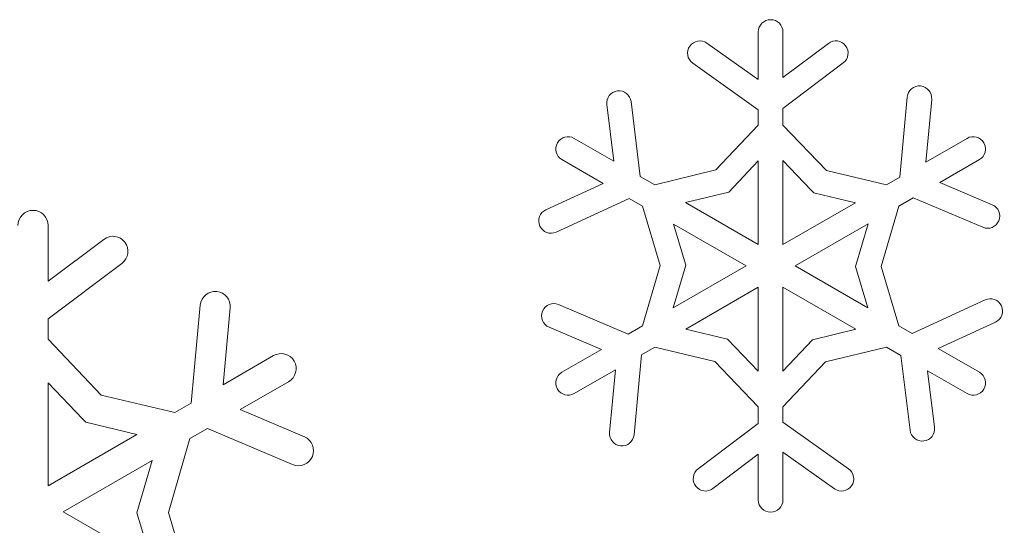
# Model space of a CAD drawing. Header units: centimetres. Extents: x -132 to 124, y -95 to 91.
# Tile 31 of 56: x -74.28 to -69.78, y 68.64 to 70.95. Entities that reach past the tile are written whole.
import ezdxf

# ---------------------------------------------------------------- set-up
doc = ezdxf.new("R2010")
doc.units = ezdxf.units.CM
doc.header["$MEASUREMENT"] = 0
doc.layers.add('Layer 1', color=7, linetype='Continuous')

msp = doc.modelspace()

# ---------------------------------------------------------------- linework, layer by layer
at = {"layer": 'Layer 1', "lineweight": 5}
for points in [[(-70.9028, 70.89576), (-70.9028, 70.92675), (-70.87737, 70.952), (-70.84638, 70.952)], [(-70.84638, 70.952), (-70.81556, 70.952), (-70.79014, 70.92675), (-70.79014, 70.89576)], [(-71.82063, 70.38939), (-71.80513, 70.41621), (-71.77065, 70.42544), (-71.74384, 70.40994)], [(-69.9491, 70.40994), (-69.92211, 70.42544), (-69.88763, 70.41621), (-69.87213, 70.38939)], [(-71.80008, 70.3126), (-71.82689, 70.3281), (-71.8363, 70.36275), (-71.82063, 70.38939)], [(-69.87213, 70.38939), (-69.85663, 70.36275), (-69.86586, 70.3281), (-69.89285, 70.3126)], [(-74.28541, 70.01206), (-74.28541, 70.04984), (-74.25442, 70.08101), (-74.21646, 70.08101)], [(-74.21646, 70.08101), (-74.17867, 70.08101), (-74.14768, 70.04984), (-74.14768, 70.01206)], [(-73.11771, 69.41741), (-73.08497, 69.43639), (-73.04266, 69.42507), (-73.02368, 69.39234)], [(-73.02368, 69.39234), (-73.0047, 69.35943), (-73.01619, 69.31711), (-73.04893, 69.29831)], [(-71.82063, 69.26453), (-71.8363, 69.29117), (-71.82689, 69.32582), (-71.80008, 69.34132)], [(-69.89285, 69.34132), (-69.86586, 69.32582), (-69.85663, 69.29117), (-69.87213, 69.26453)], [(-71.74384, 69.24398), (-71.77065, 69.22831), (-71.80513, 69.23771), (-71.82063, 69.26453)], [(-69.87213, 69.26453), (-69.88763, 69.23771), (-69.92211, 69.22831), (-69.9491, 69.24398)], [(-70.84638, 68.70192), (-70.87737, 68.70192), (-70.9028, 68.72734), (-70.9028, 68.75816)], [(-70.79014, 68.75816), (-70.79014, 68.72734), (-70.81556, 68.70192), (-70.84638, 68.70192)]]:
    msp.add_open_spline(points, degree=3, dxfattribs=at)
for points, knots in [([(-71.20265, 70.75332), (-71.22807, 70.77143), (-71.23381, 70.80643), (-71.21588, 70.83168), (-71.21588, 70.83168), (-71.19794, 70.85675), (-71.16294, 70.86268), (-71.1377, 70.84474)], [0, 0, 0, 0, 0.3333333, 0.3333333, 0.3333333, 0.3333333, 1, 1, 1, 1]), ([(-71.1377, 70.84474), (-71.1377, 70.84474), (-70.9028, 70.6781), (-70.9028, 70.6781), (-70.9028, 70.6781), (-70.9028, 70.6781), (-70.9028, 70.89576), (-70.9028, 70.89576)], [0, 0, 0, 0, 0.3333333, 0.3333333, 0.3333333, 0.3333333, 1, 1, 1, 1]), ([(-70.79014, 70.89576), (-70.79014, 70.89576), (-70.79014, 70.68768), (-70.79014, 70.68768), (-70.79014, 70.68768), (-70.79014, 70.68768), (-70.58257, 70.84387), (-70.58257, 70.84387)], [0, 0, 0, 0, 0.3333333, 0.3333333, 0.3333333, 0.3333333, 1, 1, 1, 1]), ([(-70.58257, 70.84387), (-70.55785, 70.86268), (-70.52267, 70.85763), (-70.50387, 70.8329), (-70.50387, 70.8329), (-70.48541, 70.80817), (-70.49011, 70.77283), (-70.51501, 70.75419)], [0, 0, 0, 0, 0.3333333, 0.3333333, 0.3333333, 0.3333333, 1, 1, 1, 1]), ([(-71.48369, 70.57763), (-71.48369, 70.57763), (-71.4419, 70.23564), (-71.4419, 70.23564), (-71.4419, 70.23564), (-71.4419, 70.23564), (-71.37573, 70.19751), (-71.37573, 70.19751), (-71.37573, 70.19751), (-71.37573, 70.19751), (-71.09643, 70.26542), (-71.09643, 70.26542), (-71.09643, 70.26542), (-71.09643, 70.26542), (-70.9028, 70.47054), (-70.9028, 70.47054), (-70.9028, 70.47054), (-70.9028, 70.47054), (-70.9028, 70.54054), (-70.9028, 70.54054), (-70.9028, 70.54054), (-70.9028, 70.54054), (-71.20265, 70.75332), (-71.20265, 70.75332)], [0, 0, 0, 0, 0.1428571, 0.1428571, 0.1428571, 0.1428571, 0.2857143, 0.2857143, 0.2857143, 0.2857143, 0.4285714, 0.4285714, 0.4285714, 0.4285714, 0.5714286, 0.5714286, 0.5714286, 0.5714286, 0.7142857, 0.7142857, 0.7142857, 0.7142857, 1, 1, 1, 1]), ([(-70.51501, 70.75419), (-70.51501, 70.75419), (-70.79014, 70.54681), (-70.79014, 70.54681), (-70.79014, 70.54681), (-70.79014, 70.54681), (-70.79014, 70.47071), (-70.79014, 70.47071), (-70.79014, 70.47071), (-70.79014, 70.47071), (-70.5918, 70.26298), (-70.5918, 70.26298), (-70.5918, 70.26298), (-70.5918, 70.26298), (-70.31703, 70.19751), (-70.31703, 70.19751), (-70.31703, 70.19751), (-70.31703, 70.19751), (-70.25661, 70.23251), (-70.25661, 70.23251), (-70.25661, 70.23251), (-70.25661, 70.23251), (-70.2223, 70.5987), (-70.2223, 70.5987)], [0, 0, 0, 0, 0.1428571, 0.1428571, 0.1428571, 0.1428571, 0.2857143, 0.2857143, 0.2857143, 0.2857143, 0.4285714, 0.4285714, 0.4285714, 0.4285714, 0.5714286, 0.5714286, 0.5714286, 0.5714286, 0.7142857, 0.7142857, 0.7142857, 0.7142857, 1, 1, 1, 1]), ([(-70.2223, 70.5987), (-70.21934, 70.62952), (-70.192, 70.65215), (-70.16118, 70.64937), (-70.16118, 70.64937), (-70.13036, 70.64623), (-70.10773, 70.6189), (-70.11069, 70.58808)], [0, 0, 0, 0, 0.3333333, 0.3333333, 0.3333333, 0.3333333, 1, 1, 1, 1]), ([(-71.5953, 70.56387), (-71.59896, 70.59469), (-71.57719, 70.62273), (-71.5462, 70.62656), (-71.5462, 70.62656), (-71.51555, 70.63039), (-71.48752, 70.60845), (-71.48369, 70.57763)], [0, 0, 0, 0, 0.3333333, 0.3333333, 0.3333333, 0.3333333, 1, 1, 1, 1]), ([(-70.11069, 70.58808), (-70.11069, 70.58808), (-70.1375, 70.30129), (-70.1375, 70.30129), (-70.1375, 70.30129), (-70.1375, 70.30129), (-69.9491, 70.40994), (-69.9491, 70.40994)], [0, 0, 0, 0, 0.3333333, 0.3333333, 0.3333333, 0.3333333, 1, 1, 1, 1]), ([(-71.74384, 70.40994), (-71.74384, 70.40994), (-71.56344, 70.30599), (-71.56344, 70.30599), (-71.56344, 70.30599), (-71.56344, 70.30599), (-71.5953, 70.56387), (-71.5953, 70.56387)], [0, 0, 0, 0, 0.3333333, 0.3333333, 0.3333333, 0.3333333, 1, 1, 1, 1]), ([(-71.87339, 70.0838), (-71.87339, 70.0838), (-71.61167, 70.20395), (-71.61167, 70.20395), (-71.61167, 70.20395), (-71.61167, 70.20395), (-71.80008, 70.3126), (-71.80008, 70.3126)], [0, 0, 0, 0, 0.3333333, 0.3333333, 0.3333333, 0.3333333, 1, 1, 1, 1]), ([(-71.23521, 70.11636), (-71.23521, 70.11636), (-70.9028, 69.92447), (-70.9028, 69.92447), (-70.9028, 69.92447), (-70.9028, 69.92447), (-70.9028, 70.30703), (-70.9028, 70.30703), (-70.9028, 70.30703), (-70.9028, 70.30703), (-71.03775, 70.16442), (-71.03775, 70.16442), (-71.03775, 70.16442), (-71.03775, 70.16442), (-71.23521, 70.11636), (-71.23521, 70.11636)], [0, 0, 0, 0, 0.2, 0.2, 0.2, 0.2, 0.4, 0.4, 0.4, 0.4, 0.6, 0.6, 0.6, 0.6, 1, 1, 1, 1]), ([(-70.79014, 70.30825), (-70.79014, 70.30825), (-70.79014, 69.92447), (-70.79014, 69.92447), (-70.79014, 69.92447), (-70.79014, 69.92447), (-70.45894, 70.11566), (-70.45894, 70.11566), (-70.45894, 70.11566), (-70.45894, 70.11566), (-70.64979, 70.16129), (-70.64979, 70.16129), (-70.64979, 70.16129), (-70.64979, 70.16129), (-70.66145, 70.1733), (-70.66145, 70.1733), (-70.66145, 70.1733), (-70.66145, 70.1733), (-70.79014, 70.30825), (-70.79014, 70.30825)], [0, 0, 0, 0, 0.1666667, 0.1666667, 0.1666667, 0.1666667, 0.3333333, 0.3333333, 0.3333333, 0.3333333, 0.5, 0.5, 0.5, 0.5, 0.6666667, 0.6666667, 0.6666667, 0.6666667, 1, 1, 1, 1]), ([(-69.89285, 70.3126), (-69.89285, 70.3126), (-70.07307, 70.20865), (-70.07307, 70.20865), (-70.07307, 70.20865), (-70.07307, 70.20865), (-69.834, 70.10696), (-69.834, 70.10696)], [0, 0, 0, 0, 0.3333333, 0.3333333, 0.3333333, 0.3333333, 1, 1, 1, 1]), ([(-69.87753, 70.00353), (-69.87753, 70.00353), (-70.19479, 70.1383), (-70.19479, 70.1383), (-70.19479, 70.1383), (-70.19479, 70.1383), (-70.26079, 70.10017), (-70.26079, 70.10017), (-70.26079, 70.10017), (-70.26079, 70.10017), (-70.34158, 69.82452), (-70.34158, 69.82452), (-70.34158, 69.82452), (-70.34158, 69.82452), (-70.26079, 69.55393), (-70.26079, 69.55393), (-70.26079, 69.55393), (-70.26079, 69.55393), (-70.20036, 69.51893), (-70.20036, 69.51893), (-70.20036, 69.51893), (-70.20036, 69.51893), (-69.86604, 69.67233), (-69.86604, 69.67233)], [0, 0, 0, 0, 0.1428571, 0.1428571, 0.1428571, 0.1428571, 0.2857143, 0.2857143, 0.2857143, 0.2857143, 0.4285714, 0.4285714, 0.4285714, 0.4285714, 0.5714286, 0.5714286, 0.5714286, 0.5714286, 0.7142857, 0.7142857, 0.7142857, 0.7142857, 1, 1, 1, 1]), ([(-71.81505, 69.65039), (-71.81505, 69.65039), (-71.49797, 69.51579), (-71.49797, 69.51579), (-71.49797, 69.51579), (-71.49797, 69.51579), (-71.43197, 69.55393), (-71.43197, 69.55393), (-71.43197, 69.55393), (-71.43197, 69.55393), (-71.35118, 69.8294), (-71.35118, 69.8294), (-71.35118, 69.8294), (-71.35118, 69.8294), (-71.43197, 70.10017), (-71.43197, 70.10017), (-71.43197, 70.10017), (-71.43197, 70.10017), (-71.49257, 70.13517), (-71.49257, 70.13517), (-71.49257, 70.13517), (-71.49257, 70.13517), (-71.82672, 69.98159), (-71.82672, 69.98159)], [0, 0, 0, 0, 0.1428571, 0.1428571, 0.1428571, 0.1428571, 0.2857143, 0.2857143, 0.2857143, 0.2857143, 0.4285714, 0.4285714, 0.4285714, 0.4285714, 0.5714286, 0.5714286, 0.5714286, 0.5714286, 0.7142857, 0.7142857, 0.7142857, 0.7142857, 1, 1, 1, 1]), ([(-69.834, 70.10696), (-69.80527, 70.09494), (-69.79186, 70.06203), (-69.80405, 70.03348), (-69.80405, 70.03348), (-69.81624, 70.00475), (-69.84915, 69.99134), (-69.87753, 70.00353)], [0, 0, 0, 0, 0.3333333, 0.3333333, 0.3333333, 0.3333333, 1, 1, 1, 1]), ([(-71.82672, 69.98159), (-71.85493, 69.9687), (-71.88836, 69.98124), (-71.90107, 70.00927), (-71.90107, 70.00927), (-71.91396, 70.03748), (-71.9016, 70.07074), (-71.87339, 70.0838)], [0, 0, 0, 0, 0.3333333, 0.3333333, 0.3333333, 0.3333333, 1, 1, 1, 1]), ([(-74.14768, 70.01206), (-74.14768, 70.01206), (-74.14768, 69.75731), (-74.14768, 69.75731), (-74.14768, 69.75731), (-74.14768, 69.75731), (-73.89345, 69.9485), (-73.89345, 69.9485)], [0, 0, 0, 0, 0.3333333, 0.3333333, 0.3333333, 0.3333333, 1, 1, 1, 1]), ([(-71.29145, 69.63507), (-71.29145, 69.63507), (-70.95904, 69.82696), (-70.95904, 69.82696), (-70.95904, 69.82696), (-70.95904, 69.82696), (-71.29023, 70.01815), (-71.29023, 70.01815), (-71.29023, 70.01815), (-71.29023, 70.01815), (-71.23416, 69.83009), (-71.23416, 69.83009), (-71.23416, 69.83009), (-71.23416, 69.83009), (-71.29145, 69.63507), (-71.29145, 69.63507)], [0, 0, 0, 0, 0.2, 0.2, 0.2, 0.2, 0.4, 0.4, 0.4, 0.4, 0.6, 0.6, 0.6, 0.6, 1, 1, 1, 1]), ([(-70.40148, 70.01902), (-70.40148, 70.01902), (-70.73389, 69.82696), (-70.73389, 69.82696), (-70.73389, 69.82696), (-70.73389, 69.82696), (-70.40253, 69.63577), (-70.40253, 69.63577), (-70.40253, 69.63577), (-70.40253, 69.63577), (-70.45877, 69.82383), (-70.45877, 69.82383), (-70.45877, 69.82383), (-70.45877, 69.82383), (-70.40148, 70.01902), (-70.40148, 70.01902)], [0, 0, 0, 0, 0.2, 0.2, 0.2, 0.2, 0.4, 0.4, 0.4, 0.4, 0.6, 0.6, 0.6, 0.6, 1, 1, 1, 1]), ([(-73.89345, 69.9485), (-73.86315, 69.97149), (-73.81997, 69.96557), (-73.79716, 69.93527), (-73.79716, 69.93527), (-73.77435, 69.9048), (-73.78044, 69.86179), (-73.81074, 69.8388)], [0, 0, 0, 0, 0.3333333, 0.3333333, 0.3333333, 0.3333333, 1, 1, 1, 1]), ([(-73.81074, 69.8388), (-73.81074, 69.8388), (-74.14768, 69.5851), (-74.14768, 69.5851), (-74.14768, 69.5851), (-74.14768, 69.5851), (-74.14768, 69.49176), (-74.14768, 69.49176), (-74.14768, 69.49176), (-74.14768, 69.49176), (-73.90477, 69.23736), (-73.90477, 69.23736), (-73.90477, 69.23736), (-73.90477, 69.23736), (-73.56853, 69.15726), (-73.56853, 69.15726), (-73.56853, 69.15726), (-73.56853, 69.15726), (-73.49452, 69.2001), (-73.49452, 69.2001), (-73.49452, 69.2001), (-73.49452, 69.2001), (-73.45238, 69.64848), (-73.45238, 69.64848)], [0, 0, 0, 0, 0.1428571, 0.1428571, 0.1428571, 0.1428571, 0.2857143, 0.2857143, 0.2857143, 0.2857143, 0.4285714, 0.4285714, 0.4285714, 0.4285714, 0.5714286, 0.5714286, 0.5714286, 0.5714286, 0.7142857, 0.7142857, 0.7142857, 0.7142857, 1, 1, 1, 1]), ([(-73.45238, 69.64848), (-73.44873, 69.68609), (-73.41529, 69.71378), (-73.37751, 69.71029), (-73.37751, 69.71029), (-73.33972, 69.70664), (-73.31204, 69.6732), (-73.31569, 69.63542)], [0, 0, 0, 0, 0.3333333, 0.3333333, 0.3333333, 0.3333333, 1, 1, 1, 1]), ([(-70.9028, 69.34584), (-70.9028, 69.34584), (-70.9028, 69.72962), (-70.9028, 69.72962), (-70.9028, 69.72962), (-70.9028, 69.72962), (-71.23399, 69.53826), (-71.23399, 69.53826), (-71.23399, 69.53826), (-71.23399, 69.53826), (-71.04297, 69.49281), (-71.04297, 69.49281), (-71.04297, 69.49281), (-71.04297, 69.49281), (-70.9028, 69.34584), (-70.9028, 69.34584)], [0, 0, 0, 0, 0.2, 0.2, 0.2, 0.2, 0.4, 0.4, 0.4, 0.4, 0.6, 0.6, 0.6, 0.6, 1, 1, 1, 1]), ([(-70.45772, 69.53756), (-70.45772, 69.53756), (-70.79014, 69.72962), (-70.79014, 69.72962), (-70.79014, 69.72962), (-70.79014, 69.72962), (-70.79014, 69.34689), (-70.79014, 69.34689), (-70.79014, 69.34689), (-70.79014, 69.34689), (-70.65519, 69.48967), (-70.65519, 69.48967), (-70.65519, 69.48967), (-70.65519, 69.48967), (-70.45772, 69.53756), (-70.45772, 69.53756)], [0, 0, 0, 0, 0.2, 0.2, 0.2, 0.2, 0.4, 0.4, 0.4, 0.4, 0.6, 0.6, 0.6, 0.6, 1, 1, 1, 1]), ([(-71.85893, 69.54696), (-71.88749, 69.55915), (-71.9009, 69.59206), (-71.88871, 69.62062), (-71.88871, 69.62062), (-71.8767, 69.64918), (-71.84361, 69.66258), (-71.81505, 69.65039)], [0, 0, 0, 0, 0.3333333, 0.3333333, 0.3333333, 0.3333333, 1, 1, 1, 1]), ([(-69.86604, 69.67233), (-69.838, 69.68522), (-69.80457, 69.67268), (-69.79168, 69.64465), (-69.79168, 69.64465), (-69.7788, 69.61644), (-69.79116, 69.58318), (-69.81937, 69.5703)], [0, 0, 0, 0, 0.3333333, 0.3333333, 0.3333333, 0.3333333, 1, 1, 1, 1]), ([(-73.31569, 69.63542), (-73.31569, 69.63542), (-73.34843, 69.28438), (-73.34843, 69.28438), (-73.34843, 69.28438), (-73.34843, 69.28438), (-73.11771, 69.41741), (-73.11771, 69.41741)], [0, 0, 0, 0, 0.3333333, 0.3333333, 0.3333333, 0.3333333, 1, 1, 1, 1]), ([(-69.81937, 69.5703), (-69.81937, 69.5703), (-70.08108, 69.45015), (-70.08108, 69.45015), (-70.08108, 69.45015), (-70.08108, 69.45015), (-69.89285, 69.34132), (-69.89285, 69.34132)], [0, 0, 0, 0, 0.3333333, 0.3333333, 0.3333333, 0.3333333, 1, 1, 1, 1]), ([(-71.80008, 69.34132), (-71.80008, 69.34132), (-71.61986, 69.44545), (-71.61986, 69.44545), (-71.61986, 69.44545), (-71.61986, 69.44545), (-71.85893, 69.54696), (-71.85893, 69.54696)], [0, 0, 0, 0, 0.3333333, 0.3333333, 0.3333333, 0.3333333, 1, 1, 1, 1]), ([(-71.17792, 68.89973), (-71.17792, 68.89973), (-70.9028, 69.10694), (-70.9028, 69.10694), (-70.9028, 69.10694), (-70.9028, 69.10694), (-70.9028, 69.18338), (-70.9028, 69.18338), (-70.9028, 69.18338), (-70.9028, 69.18338), (-71.10095, 69.39094), (-71.10095, 69.39094), (-71.10095, 69.39094), (-71.10095, 69.39094), (-71.37573, 69.45642), (-71.37573, 69.45642), (-71.37573, 69.45642), (-71.37573, 69.45642), (-71.43633, 69.42142), (-71.43633, 69.42142), (-71.43633, 69.42142), (-71.43633, 69.42142), (-71.47045, 69.05522), (-71.47045, 69.05522)], [0, 0, 0, 0, 0.1428571, 0.1428571, 0.1428571, 0.1428571, 0.2857143, 0.2857143, 0.2857143, 0.2857143, 0.4285714, 0.4285714, 0.4285714, 0.4285714, 0.5714286, 0.5714286, 0.5714286, 0.5714286, 0.7142857, 0.7142857, 0.7142857, 0.7142857, 1, 1, 1, 1]), ([(-70.20924, 69.07629), (-70.20924, 69.07629), (-70.25103, 69.41828), (-70.25103, 69.41828), (-70.25103, 69.41828), (-70.25103, 69.41828), (-70.3172, 69.45642), (-70.3172, 69.45642), (-70.3172, 69.45642), (-70.3172, 69.45642), (-70.59633, 69.38851), (-70.59633, 69.38851), (-70.59633, 69.38851), (-70.59633, 69.38851), (-70.79014, 69.18338), (-70.79014, 69.18338), (-70.79014, 69.18338), (-70.79014, 69.18338), (-70.79014, 69.11338), (-70.79014, 69.11338), (-70.79014, 69.11338), (-70.79014, 69.11338), (-70.49011, 68.9006), (-70.49011, 68.9006)], [0, 0, 0, 0, 0.1428571, 0.1428571, 0.1428571, 0.1428571, 0.2857143, 0.2857143, 0.2857143, 0.2857143, 0.4285714, 0.4285714, 0.4285714, 0.4285714, 0.5714286, 0.5714286, 0.5714286, 0.5714286, 0.7142857, 0.7142857, 0.7142857, 0.7142857, 1, 1, 1, 1]), ([(-71.58224, 69.06585), (-71.58224, 69.06585), (-71.55543, 69.35263), (-71.55543, 69.35263), (-71.55543, 69.35263), (-71.55543, 69.35263), (-71.74384, 69.24398), (-71.74384, 69.24398)], [0, 0, 0, 0, 0.3333333, 0.3333333, 0.3333333, 0.3333333, 1, 1, 1, 1]), ([(-69.9491, 69.24398), (-69.9491, 69.24398), (-70.12932, 69.34793), (-70.12932, 69.34793), (-70.12932, 69.34793), (-70.12932, 69.34793), (-70.0978, 69.09005), (-70.0978, 69.09005)], [0, 0, 0, 0, 0.3333333, 0.3333333, 0.3333333, 0.3333333, 1, 1, 1, 1]), ([(-74.14768, 69.29273), (-74.14768, 69.29273), (-74.14768, 68.82294), (-74.14768, 68.82294), (-74.14768, 68.82294), (-74.14768, 68.82294), (-73.74196, 69.05714), (-73.74196, 69.05714), (-73.74196, 69.05714), (-73.74196, 69.05714), (-73.97581, 69.11269), (-73.97581, 69.11269), (-73.97581, 69.11269), (-73.97581, 69.11269), (-73.99009, 69.12784), (-73.99009, 69.12784), (-73.99009, 69.12784), (-73.99009, 69.12784), (-74.14768, 69.29273), (-74.14768, 69.29273)], [0, 0, 0, 0, 0.1666667, 0.1666667, 0.1666667, 0.1666667, 0.3333333, 0.3333333, 0.3333333, 0.3333333, 0.5, 0.5, 0.5, 0.5, 0.6666667, 0.6666667, 0.6666667, 0.6666667, 1, 1, 1, 1]), ([(-73.04893, 69.29831), (-73.04893, 69.29831), (-73.26972, 69.17084), (-73.26972, 69.17084), (-73.26972, 69.17084), (-73.26972, 69.17084), (-72.97684, 69.04634), (-72.97684, 69.04634)], [0, 0, 0, 0, 0.3333333, 0.3333333, 0.3333333, 0.3333333, 1, 1, 1, 1]), ([(-73.03047, 68.91958), (-73.03047, 68.91958), (-73.41878, 69.08465), (-73.41878, 69.08465), (-73.41878, 69.08465), (-73.41878, 69.08465), (-73.49975, 69.03798), (-73.49975, 69.03798), (-73.49975, 69.03798), (-73.49975, 69.03798), (-73.59848, 68.70052), (-73.59848, 68.70052), (-73.59848, 68.70052), (-73.59848, 68.70052), (-73.49975, 68.36933), (-73.49975, 68.36933), (-73.49975, 68.36933), (-73.49975, 68.36933), (-73.42557, 68.3265), (-73.42557, 68.3265), (-73.42557, 68.3265), (-73.42557, 68.3265), (-73.01619, 68.51421), (-73.01619, 68.51421)], [0, 0, 0, 0, 0.1428571, 0.1428571, 0.1428571, 0.1428571, 0.2857143, 0.2857143, 0.2857143, 0.2857143, 0.4285714, 0.4285714, 0.4285714, 0.4285714, 0.5714286, 0.5714286, 0.5714286, 0.5714286, 0.7142857, 0.7142857, 0.7142857, 0.7142857, 1, 1, 1, 1]), ([(-71.47045, 69.05522), (-71.47359, 69.0244), (-71.50075, 69.00177), (-71.53175, 69.00473), (-71.53175, 69.00473), (-71.56257, 69.00769), (-71.5852, 69.03502), (-71.58224, 69.06585)], [0, 0, 0, 0, 0.3333333, 0.3333333, 0.3333333, 0.3333333, 1, 1, 1, 1]), ([(-70.0978, 69.09005), (-70.0938, 69.05923), (-70.11574, 69.03119), (-70.14656, 69.02754), (-70.14656, 69.02754), (-70.17738, 69.02353), (-70.20524, 69.04547), (-70.20924, 69.07629)], [0, 0, 0, 0, 0.3333333, 0.3333333, 0.3333333, 0.3333333, 1, 1, 1, 1]), ([(-72.97684, 69.04634), (-72.94184, 69.03154), (-72.92547, 68.99114), (-72.94027, 68.95632), (-72.94027, 68.95632), (-72.95525, 68.92132), (-72.99564, 68.90495), (-73.03047, 68.91958)], [0, 0, 0, 0, 0.3333333, 0.3333333, 0.3333333, 0.3333333, 1, 1, 1, 1]), ([(-70.55524, 68.80918), (-70.55524, 68.80918), (-70.79014, 68.976), (-70.79014, 68.976), (-70.79014, 68.976), (-70.79014, 68.976), (-70.79014, 68.75816), (-70.79014, 68.75816)], [0, 0, 0, 0, 0.3333333, 0.3333333, 0.3333333, 0.3333333, 1, 1, 1, 1]), ([(-73.67178, 68.93856), (-73.67178, 68.93856), (-74.0789, 68.70366), (-74.0789, 68.70366), (-74.0789, 68.70366), (-74.0789, 68.70366), (-73.673, 68.46946), (-73.673, 68.46946), (-73.673, 68.46946), (-73.673, 68.46946), (-73.74178, 68.69983), (-73.74178, 68.69983), (-73.74178, 68.69983), (-73.74178, 68.69983), (-73.67178, 68.93856), (-73.67178, 68.93856)], [0, 0, 0, 0, 0.2, 0.2, 0.2, 0.2, 0.4, 0.4, 0.4, 0.4, 0.6, 0.6, 0.6, 0.6, 1, 1, 1, 1]), ([(-70.9028, 68.75816), (-70.9028, 68.75816), (-70.9028, 68.96642), (-70.9028, 68.96642), (-70.9028, 68.96642), (-70.9028, 68.96642), (-71.11018, 68.81023), (-71.11018, 68.81023)], [0, 0, 0, 0, 0.3333333, 0.3333333, 0.3333333, 0.3333333, 1, 1, 1, 1]), ([(-71.11018, 68.81023), (-71.13491, 68.79142), (-71.17026, 68.79629), (-71.18889, 68.82102), (-71.18889, 68.82102), (-71.20752, 68.84592), (-71.20265, 68.8811), (-71.17792, 68.89973)], [0, 0, 0, 0, 0.3333333, 0.3333333, 0.3333333, 0.3333333, 1, 1, 1, 1]), ([(-70.49011, 68.9006), (-70.46504, 68.88266), (-70.45912, 68.84766), (-70.47705, 68.82241), (-70.47705, 68.82241), (-70.49499, 68.79717), (-70.52999, 68.79125), (-70.55524, 68.80918)], [0, 0, 0, 0, 0.3333333, 0.3333333, 0.3333333, 0.3333333, 1, 1, 1, 1])]:
    msp.add_open_spline(points, degree=3, knots=knots, dxfattribs=at)

doc.saveas('drawing.dxf')
